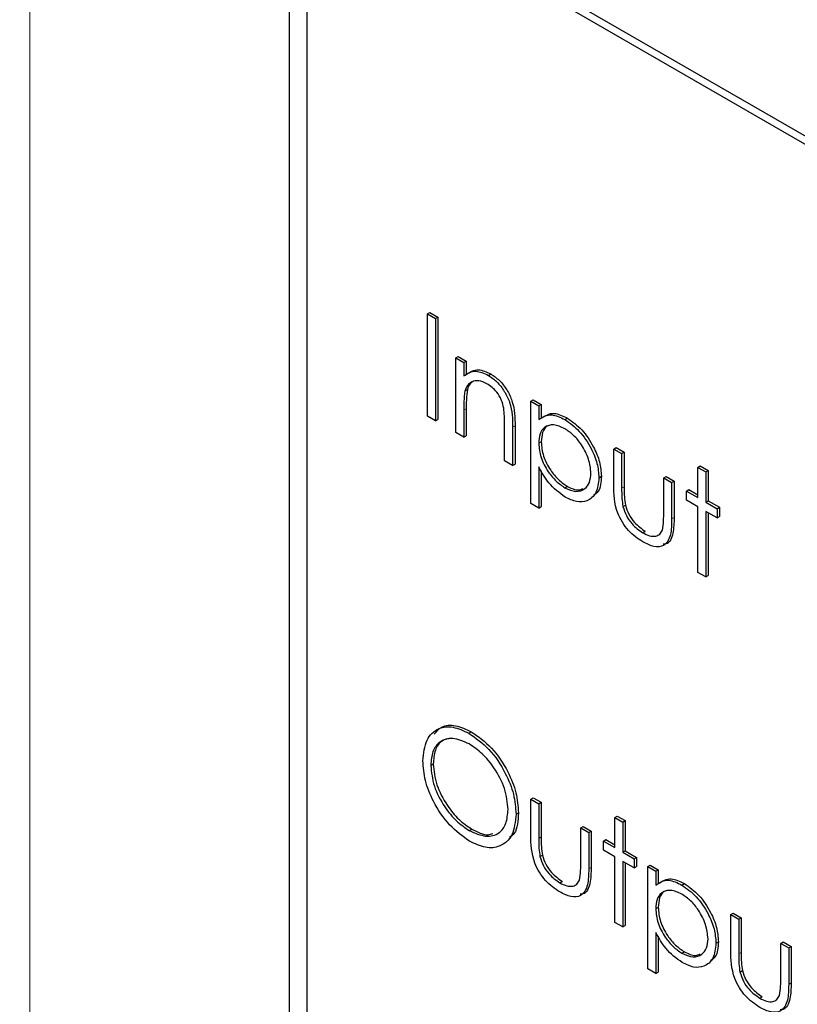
# Paper-space layout 'Blatt4' of a CAD drawing. Header units: millimetres. Extents: x 5 to 418, y 2 to 292.
# Tile 30 of 78: x 79.11 to 83.58, y 193.89 to 199.55. Entities that reach past the tile are written whole.
import ezdxf

# ---------------------------------------------------------------- set-up
doc = ezdxf.new("R2010")
doc.units = ezdxf.units.MM

psp = doc.layouts.new('Blatt4')

# ---------------------------------------------------------------- linework, layer by layer
at = {"color": 7, "linetype": 'Continuous', "lineweight": 18}
for p, q in [((79.1694, 203.2456), (79.1694, 175.9181)), ((81.6618, 197.3039), (81.6759, 197.3121)), ((81.9424, 197.206), (81.9566, 197.2141)), ((82.569, 196.8552), (82.5832, 196.8633)), ((82.8562, 196.6795), (82.8704, 196.6877)), ((82.0925, 194.8439), (82.1067, 194.8521)), ((82.3797, 194.6682), (82.3939, 194.6764)), ((83.2413, 194.1808), (83.2555, 194.1889)), ((83.5285, 194.0051), (83.5427, 194.0132))]:
    psp.add_line(p, q, dxfattribs=at)
at = {"color": 7, "linetype": 'Continuous', "lineweight": 25}
for p, q in [((95.2257, 192.1801), (80.9421, 200.4259)), ((95.1852, 192.1568), (81.0431, 200.3208)), ((80.6593, 200.2625), (80.6593, 187.0346)), ((80.7602, 200.1575), (80.7602, 187.0929)), ((81.4529, 197.8571), (81.467, 197.8652)), ((81.4529, 197.8571), (81.4986, 197.8307)), ((81.4529, 197.2692), (81.4529, 197.8571)), ((81.467, 197.8652), (81.5127, 197.8389)), ((81.4986, 197.8307), (81.5127, 197.8389)), ((81.5127, 197.8389), (81.5127, 197.2509)), ((81.4986, 197.8307), (81.4986, 197.2428)), ((81.6161, 197.6046), (81.6302, 197.6127)), ((81.6302, 197.6127), (81.6759, 197.5864)), ((81.6161, 197.6046), (81.6618, 197.5782)), ((81.6161, 197.175), (81.6161, 197.6046)), ((81.6618, 197.5782), (81.6759, 197.5864)), ((81.6618, 197.5782), (81.6618, 197.5007)), ((81.6759, 197.5864), (81.6759, 197.5089)), ((81.8033, 197.504), (81.8175, 197.5122)), ((81.6688, 197.4152), (81.6829, 197.4233)), ((82.0469, 197.3559), (82.061, 197.3641)), ((82.0469, 197.3559), (82.0925, 197.3295)), ((82.0469, 196.768), (82.0469, 197.3559)), ((82.061, 197.3641), (82.1067, 197.3377)), ((82.0925, 197.3295), (82.1067, 197.3377)), ((82.0925, 197.3295), (82.0925, 197.25)), ((82.1067, 197.3377), (82.1067, 197.2582)), ((81.4986, 197.2428), (81.4529, 197.2692)), ((81.6618, 197.3039), (81.6618, 197.1486)), ((81.6759, 197.3121), (81.6759, 197.1567)), ((81.4986, 197.2428), (81.5127, 197.2509)), ((81.8967, 197.0129), (81.8967, 197.215)), ((81.9566, 197.2141), (81.9566, 196.9947)), ((82.2429, 197.2503), (82.257, 197.2584)), ((81.6618, 197.1486), (81.6161, 197.175)), ((81.6618, 197.1486), (81.6759, 197.1567)), ((81.9424, 197.206), (81.9424, 196.9865)), ((82.0925, 197.1138), (82.1067, 197.1219)), ((82.5233, 197.0808), (82.5375, 197.089)), ((82.5233, 197.0808), (82.569, 197.0544)), ((82.5233, 196.8755), (82.5233, 197.0808)), ((82.5375, 197.089), (82.5832, 197.0626)), ((82.569, 197.0544), (82.5832, 197.0626)), ((82.569, 197.0544), (82.569, 196.8552)), ((82.5832, 197.0626), (82.5832, 196.8633)), ((81.9424, 196.9865), (81.8967, 197.0129)), ((81.9424, 196.9865), (81.9566, 196.9947)), ((82.0925, 196.9777), (82.0925, 196.7416)), ((82.1067, 196.9556), (82.1067, 196.7498)), ((83.0063, 196.9753), (83.0205, 196.9835)), ((83.0063, 196.9753), (83.052, 196.949)), ((83.0063, 196.802), (83.0063, 196.9753)), ((83.0205, 196.9835), (83.0662, 196.9571)), ((83.052, 196.949), (83.0662, 196.9571)), ((83.052, 196.949), (83.052, 196.7756)), ((83.0662, 196.9571), (83.0662, 196.7838)), ((82.4385, 196.9162), (82.4526, 196.9243)), ((82.8105, 196.915), (82.8247, 196.9232)), ((82.8105, 196.915), (82.8562, 196.8887)), ((82.8105, 196.7158), (82.8105, 196.915)), ((82.8247, 196.9232), (82.8704, 196.8968)), ((82.8562, 196.8887), (82.8704, 196.8968)), ((82.8562, 196.8887), (82.8562, 196.6795)), ((82.8704, 196.8968), (82.8704, 196.6877)), ((82.2432, 196.8581), (82.2573, 196.8663)), ((82.9411, 196.8397), (82.9552, 196.8478)), ((82.9411, 196.7869), (82.9411, 196.8397)), ((82.9411, 196.8397), (83.0063, 196.802)), ((82.9552, 196.8478), (83.0064, 196.8183)), ((82.0925, 196.7416), (82.0469, 196.768)), ((82.5763, 196.7505), (82.5904, 196.7587)), ((83.0063, 196.7492), (82.9411, 196.7869)), ((83.052, 196.7756), (83.0662, 196.7838)), ((83.052, 196.7756), (83.1173, 196.7379)), ((83.0662, 196.7838), (83.1315, 196.7461)), ((82.0925, 196.7416), (82.1067, 196.7498)), ((83.0063, 196.3724), (83.0063, 196.7492)), ((83.1173, 196.6852), (83.052, 196.7228)), ((83.052, 196.7228), (83.052, 196.346)), ((83.0662, 196.7147), (83.0662, 196.3541)), ((83.1173, 196.7379), (83.1315, 196.7461)), ((83.1173, 196.7379), (83.1173, 196.6852)), ((83.1315, 196.7461), (83.1315, 196.6933)), ((83.1173, 196.6852), (83.1315, 196.6933)), ((82.6905, 196.5999), (82.7046, 196.6081)), ((83.052, 196.346), (83.0063, 196.3724)), ((83.052, 196.346), (83.0662, 196.3541)), ((81.6911, 195.4483), (81.7053, 195.4565)), ((81.4725, 195.2631), (81.4866, 195.2713)), ((82.0469, 195.0696), (82.061, 195.0777)), ((82.0469, 195.0696), (82.0925, 195.0432)), ((82.0469, 194.8643), (82.0469, 195.0696)), ((82.061, 195.0777), (82.1067, 195.0514)), ((82.0925, 195.0432), (82.1067, 195.0514)), ((82.0925, 195.0432), (82.0925, 194.8439)), ((82.1067, 195.0514), (82.1067, 194.8521)), ((81.962, 194.9831), (81.9761, 194.9913)), ((82.5299, 194.9641), (82.544, 194.9723)), ((82.5299, 194.9641), (82.5756, 194.9377)), ((82.5299, 194.7907), (82.5299, 194.9641)), ((82.544, 194.9723), (82.5897, 194.9459)), ((81.6934, 194.8892), (81.7075, 194.8974)), ((82.3341, 194.9038), (82.3482, 194.9119)), ((82.3341, 194.7045), (82.3341, 194.9038)), ((82.3341, 194.9038), (82.3797, 194.8774)), ((82.3482, 194.9119), (82.3939, 194.8856)), ((82.5756, 194.9377), (82.5897, 194.9459)), ((82.5756, 194.9377), (82.5756, 194.7644)), ((82.5897, 194.9459), (82.5897, 194.7725)), ((82.3797, 194.8774), (82.3939, 194.8856)), ((82.3797, 194.8774), (82.3797, 194.6682)), ((82.3939, 194.8856), (82.3939, 194.6764)), ((82.4646, 194.8284), (82.4787, 194.8366)), ((82.4787, 194.8366), (82.5299, 194.8071)), ((82.4646, 194.7757), (82.4646, 194.8284)), ((82.4646, 194.8284), (82.5299, 194.7907)), ((82.0998, 194.7393), (82.1139, 194.7475)), ((82.5299, 194.738), (82.4646, 194.7757)), ((82.5299, 194.3611), (82.5299, 194.738)), ((82.5756, 194.7644), (82.5897, 194.7725)), ((82.5756, 194.7644), (82.6408, 194.7267)), ((82.5897, 194.7725), (82.655, 194.7348)), ((82.6408, 194.7267), (82.655, 194.7348)), ((82.6408, 194.7267), (82.6408, 194.6739)), ((82.655, 194.7348), (82.655, 194.6821)), ((82.6408, 194.6739), (82.5756, 194.7116)), ((82.5756, 194.7116), (82.5756, 194.3347)), ((82.5897, 194.7034), (82.5897, 194.3429)), ((82.6408, 194.6739), (82.655, 194.6821)), ((82.7192, 194.6815), (82.7333, 194.6896)), ((82.7192, 194.6815), (82.7648, 194.6551)), ((82.7192, 194.0936), (82.7192, 194.6815)), ((82.7333, 194.6896), (82.779, 194.6633)), ((82.7648, 194.6551), (82.779, 194.6633)), ((82.7648, 194.6551), (82.7648, 194.5756)), ((82.779, 194.6633), (82.779, 194.5838)), ((82.214, 194.5887), (82.2282, 194.5968)), ((82.9152, 194.5758), (82.9293, 194.584)), ((82.7648, 194.4393), (82.779, 194.4475)), ((83.1956, 194.4064), (83.2098, 194.4146)), ((83.1956, 194.4064), (83.2413, 194.38)), ((83.1956, 194.2011), (83.1956, 194.4064)), ((83.2098, 194.4146), (83.2555, 194.3882)), ((83.2413, 194.38), (83.2555, 194.3882)), ((83.2555, 194.3882), (83.2555, 194.1889)), ((82.5756, 194.3347), (82.5299, 194.3611)), ((82.5756, 194.3347), (82.5897, 194.3429)), ((83.2413, 194.38), (83.2413, 194.1808)), ((82.7648, 194.3033), (82.7648, 194.0672)), ((82.779, 194.2811), (82.779, 194.0753)), ((83.1108, 194.2417), (83.1249, 194.2499)), ((83.4828, 194.2406), (83.497, 194.2488)), ((83.4828, 194.2406), (83.5285, 194.2142)), ((83.4828, 194.0413), (83.4828, 194.2406)), ((83.497, 194.2488), (83.5427, 194.2224)), ((83.5285, 194.2142), (83.5427, 194.2224)), ((83.5285, 194.2142), (83.5285, 194.0051)), ((83.5427, 194.2224), (83.5427, 194.0132)), ((82.9155, 194.1837), (82.9296, 194.1919)), ((82.7648, 194.0672), (82.7192, 194.0936)), ((82.7648, 194.0672), (82.779, 194.0753)), ((83.2486, 194.0761), (83.2627, 194.0843)), ((83.3628, 193.9255), (83.3769, 193.9337))]:
    psp.add_line(p, q, dxfattribs=at)
at = {"color": 7, "linetype": 'Continuous', "lineweight": 18}
psp.add_open_spline([(72.2303, 209.4887), (74.3063, 208.16), (78.4596, 205.5019), (86.043, 200.9267), (95.01, 195.7785), (102.0759, 192.0725), (105.6111, 190.2183)], degree=3, knots=[0, 0, 0, 0, 0.197048, 0.394202, 0.696907, 1, 1, 1, 1], dxfattribs=at)
at = {"color": 7, "linetype": 'Continuous', "lineweight": 25}
for points, knots in [([(72.3967, 209.1259), (73.7531, 208.2523), (76.6907, 206.3604), (81.3199, 203.5052), (86.2647, 200.5514), (91.3032, 197.6464), (96.4327, 194.7928), (101.2551, 192.1924), (104.4041, 190.5674), (105.7825, 189.8561)], [0, 0, 0, 0, 0.129176, 0.279747, 0.430402, 0.581177, 0.731953, 0.88267, 1, 1, 1, 1]), ([(81.6618, 197.5007), (81.6835, 197.5152), (81.7223, 197.5411), (81.7785, 197.5154), (81.8033, 197.504)], [0, 0, 0, 0, 0.559142, 1, 1, 1, 1]), ([(81.6759, 197.5089), (81.6976, 197.5234), (81.7364, 197.5493), (81.7927, 197.5235), (81.8175, 197.5122)], [0, 0, 0, 0, 0.559142, 1, 1, 1, 1]), ([(81.8033, 197.504), (81.82, 197.4927), (81.8534, 197.4701), (81.8971, 197.4139), (81.9416, 197.3196), (81.9421, 197.2528), (81.9424, 197.206)], [0, 0, 0, 0, 0.187022, 0.373894, 0.560612, 1, 1, 1, 1]), ([(81.8175, 197.5122), (81.8341, 197.5009), (81.8675, 197.4783), (81.9113, 197.422), (81.9557, 197.3277), (81.9562, 197.261), (81.9566, 197.2141)], [0, 0, 0, 0, 0.187022, 0.373894, 0.560612, 1, 1, 1, 1]), ([(81.7954, 197.4559), (81.7792, 197.4632), (81.747, 197.478), (81.7091, 197.4696), (81.6816, 197.4492), (81.6731, 197.4265), (81.6688, 197.4152)], [0, 0, 0, 0, 0.279556, 0.559377, 0.779704, 1, 1, 1, 1]), ([(81.7176, 197.4708), (81.7104, 197.4662), (81.6945, 197.456), (81.687, 197.4349), (81.6829, 197.4233)], [0, 0, 0, 0, 0.449853, 1, 1, 1, 1]), ([(81.8913, 197.3159), (81.8877, 197.3317), (81.8804, 197.3632), (81.8473, 197.4199), (81.815, 197.4422), (81.7954, 197.4559)], [0, 0, 0, 0, 0.281197, 0.561333, 1, 1, 1, 1]), ([(81.6688, 197.4152), (81.6662, 197.3952), (81.6617, 197.3596), (81.6617, 197.3209), (81.6618, 197.3039)], [0, 0, 0, 0, 0.559661, 1, 1, 1, 1]), ([(81.6829, 197.4233), (81.6804, 197.4034), (81.6758, 197.3677), (81.6759, 197.3291), (81.6759, 197.3121)], [0, 0, 0, 0, 0.559661, 1, 1, 1, 1]), ([(81.8967, 197.215), (81.8968, 197.2333), (81.897, 197.2659), (81.8931, 197.3006), (81.8913, 197.3159)], [0, 0, 0, 0, 0.560253, 1, 1, 1, 1]), ([(82.0925, 197.25), (82.1157, 197.2648), (82.1572, 197.2914), (82.2166, 197.2629), (82.2429, 197.2503)], [0, 0, 0, 0, 0.558423, 1, 1, 1, 1]), ([(82.1067, 197.2582), (82.1298, 197.273), (82.1713, 197.2995), (82.2308, 197.271), (82.257, 197.2584)], [0, 0, 0, 0, 0.558423, 1, 1, 1, 1]), ([(82.2425, 197.1977), (82.2204, 197.2077), (82.1764, 197.2277), (82.1268, 197.2107), (82.0968, 197.1712), (82.094, 197.1329), (82.0925, 197.1138)], [0, 0, 0, 0, 0.2797476, 0.5593148, 0.7795155, 1, 1, 1, 1]), ([(82.1637, 197.2193), (82.1556, 197.2177), (82.1331, 197.2134), (82.1114, 197.1785), (82.1083, 197.1408), (82.1067, 197.1219)], [0, 0, 0, 0, 0.219844, 0.609671, 1, 1, 1, 1]), ([(82.2429, 197.2503), (82.2714, 197.23), (82.3285, 197.1895), (82.3921, 197.093), (82.4323, 196.9974), (82.4364, 196.9433), (82.4385, 196.9162)], [0, 0, 0, 0, 0.279628, 0.559432, 0.779699, 1, 1, 1, 1]), ([(82.257, 197.2584), (82.2856, 197.2382), (82.3427, 197.1977), (82.4063, 197.1012), (82.4465, 197.0056), (82.4506, 196.9514), (82.4526, 196.9243)], [0, 0, 0, 0, 0.279628, 0.559432, 0.779699, 1, 1, 1, 1]), ([(82.3928, 196.942), (82.3898, 196.9688), (82.3837, 197.0225), (82.3435, 197.1018), (82.2939, 197.1627), (82.2596, 197.1861), (82.2425, 197.1977)], [0, 0, 0, 0, 0.27939, 0.559093, 0.77951, 1, 1, 1, 1]), ([(82.0925, 197.1138), (82.095, 197.087), (82.0998, 197.0334), (82.1415, 196.9537), (82.1916, 196.8936), (82.226, 196.87), (82.2432, 196.8581)], [0, 0, 0, 0, 0.279656, 0.558873, 0.779451, 1, 1, 1, 1]), ([(82.1067, 197.1219), (82.1091, 197.0951), (82.114, 197.0416), (82.1556, 196.9619), (82.2058, 196.9018), (82.2401, 196.8781), (82.2573, 196.8663)], [0, 0, 0, 0, 0.279656, 0.558873, 0.779451, 1, 1, 1, 1]), ([(82.2443, 196.8047), (82.2112, 196.829), (82.1519, 196.8724), (82.1107, 196.9455), (82.0925, 196.9777)], [0, 0, 0, 0, 0.558465, 1, 1, 1, 1]), ([(82.2432, 196.8581), (82.2649, 196.8487), (82.3085, 196.8299), (82.3574, 196.8472), (82.387, 196.8861), (82.3909, 196.9234), (82.3928, 196.942)], [0, 0, 0, 0, 0.279627, 0.55925, 0.779771, 1, 1, 1, 1]), ([(82.4385, 196.9162), (82.4352, 196.885), (82.4285, 196.8227), (82.3753, 196.7807), (82.3118, 196.7725), (82.2668, 196.794), (82.2443, 196.8047)], [0, 0, 0, 0, 0.27954, 0.559273, 0.77956, 1, 1, 1, 1]), ([(82.4526, 196.9243), (82.4505, 196.8916), (82.4472, 196.8419), (82.4176, 196.8217), (82.4075, 196.8147)], [0, 0, 0, 0, 0.6580304, 1, 1, 1, 1]), ([(82.6901, 196.5474), (82.6618, 196.5663), (82.6053, 196.6041), (82.5262, 196.7357), (82.5244, 196.8224), (82.5233, 196.8755)], [0, 0, 0, 0, 0.280971, 0.559787, 1, 1, 1, 1]), ([(82.2573, 196.8663), (82.2797, 196.8556), (82.314, 196.8391), (82.3393, 196.8504), (82.3481, 196.8543)], [0, 0, 0, 0, 0.650571, 1, 1, 1, 1]), ([(82.569, 196.8552), (82.569, 196.8363), (82.5689, 196.8026), (82.574, 196.7664), (82.5763, 196.7505)], [0, 0, 0, 0, 0.560375, 1, 1, 1, 1]), ([(82.5832, 196.8633), (82.5831, 196.8445), (82.583, 196.8108), (82.5882, 196.7746), (82.5904, 196.7587)], [0, 0, 0, 0, 0.560375, 1, 1, 1, 1]), ([(82.5904, 196.7587), (82.596, 196.7411), (82.6073, 196.7058), (82.6482, 196.6478), (82.6833, 196.6231), (82.7046, 196.6081)], [0, 0, 0, 0, 0.280119, 0.560546, 1, 1, 1, 1]), ([(82.5763, 196.7505), (82.5819, 196.7329), (82.5931, 196.6976), (82.6341, 196.6396), (82.6691, 196.615), (82.6905, 196.5999)], [0, 0, 0, 0, 0.280119, 0.560546, 1, 1, 1, 1]), ([(82.803, 196.6154), (82.8058, 196.6332), (82.8107, 196.665), (82.8106, 196.7002), (82.8105, 196.7158)], [0, 0, 0, 0, 0.559377, 1, 1, 1, 1]), ([(82.8562, 196.6795), (82.8558, 196.6476), (82.855, 196.5843), (82.8192, 196.5211), (82.7555, 196.5144), (82.7119, 196.5364), (82.6901, 196.5474)], [0, 0, 0, 0, 0.281497, 0.559644, 0.779296, 1, 1, 1, 1]), ([(82.8704, 196.6877), (82.8696, 196.6566), (82.8681, 196.5948), (82.8429, 196.5354), (82.8128, 196.5339), (82.8068, 196.5336)], [0, 0, 0, 0, 0.448445, 0.891554, 1, 1, 1, 1]), ([(82.6905, 196.5999), (82.7037, 196.5932), (82.7302, 196.5797), (82.7641, 196.5785), (82.7898, 196.5903), (82.7986, 196.607), (82.803, 196.6154)], [0, 0, 0, 0, 0.280272, 0.560008, 0.780081, 1, 1, 1, 1]), ([(81.4268, 195.2893), (81.4315, 195.3319), (81.4409, 195.4172), (81.5106, 195.4803), (81.5985, 195.4911), (81.6603, 195.4626), (81.6911, 195.4483)], [0, 0, 0, 0, 0.279731, 0.559325, 0.779682, 1, 1, 1, 1]), ([(81.4928, 195.4421), (81.5056, 195.4578), (81.5351, 195.4941), (81.6135, 195.4982), (81.6747, 195.4704), (81.7053, 195.4565)], [0, 0, 0, 0, 0.277417, 0.63874, 1, 1, 1, 1]), ([(81.6934, 195.3867), (81.6612, 195.4004), (81.5969, 195.4279), (81.5234, 195.4049), (81.4794, 195.347), (81.4748, 195.2911), (81.4725, 195.2631)], [0, 0, 0, 0, 0.279627, 0.55935, 0.779632, 1, 1, 1, 1]), ([(81.5899, 195.4182), (81.5711, 195.4154), (81.5309, 195.4094), (81.4939, 195.3542), (81.489, 195.2989), (81.4866, 195.2713)], [0, 0, 0, 0, 0.303417, 0.651641, 1, 1, 1, 1]), ([(81.6911, 195.4483), (81.731, 195.4204), (81.8108, 195.3647), (81.9, 195.2298), (81.9541, 195.0961), (81.9594, 195.0208), (81.962, 194.9831)], [0, 0, 0, 0, 0.279768, 0.559358, 0.779573, 1, 1, 1, 1]), ([(81.7053, 195.4565), (81.7452, 195.4286), (81.8249, 195.3729), (81.9141, 195.2379), (81.9683, 195.1043), (81.9735, 195.029), (81.9761, 194.9913)], [0, 0, 0, 0, 0.279768, 0.559358, 0.779573, 1, 1, 1, 1]), ([(81.9163, 195.0096), (81.9124, 195.0492), (81.9046, 195.1284), (81.8426, 195.2451), (81.7693, 195.3342), (81.7187, 195.3692), (81.6934, 195.3867)], [0, 0, 0, 0, 0.279469, 0.558872, 0.779518, 1, 1, 1, 1]), ([(81.6952, 194.8279), (81.6558, 194.8557), (81.5769, 194.9113), (81.4891, 195.0451), (81.435, 195.1772), (81.4295, 195.2519), (81.4268, 195.2893)], [0, 0, 0, 0, 0.279664, 0.559353, 0.779639, 1, 1, 1, 1]), ([(81.4725, 195.2631), (81.4764, 195.2238), (81.4842, 195.1452), (81.5457, 195.0298), (81.6178, 194.94), (81.6682, 194.9062), (81.6934, 194.8892)], [0, 0, 0, 0, 0.279416, 0.559076, 0.779478, 1, 1, 1, 1]), ([(81.4866, 195.2713), (81.4905, 195.232), (81.4983, 195.1534), (81.5598, 195.038), (81.632, 194.9482), (81.6823, 194.9143), (81.7075, 194.8974)], [0, 0, 0, 0, 0.279416, 0.559076, 0.779478, 1, 1, 1, 1]), ([(81.6934, 194.8892), (81.7257, 194.8748), (81.7903, 194.846), (81.8652, 194.8672), (81.9093, 194.9255), (81.914, 194.9816), (81.9163, 195.0096)], [0, 0, 0, 0, 0.27983, 0.559391, 0.779657, 1, 1, 1, 1]), ([(81.962, 194.9831), (81.9575, 194.9401), (81.9486, 194.854), (81.8761, 194.7947), (81.7883, 194.7833), (81.7262, 194.813), (81.6952, 194.8279)], [0, 0, 0, 0, 0.279629, 0.559341, 0.779597, 1, 1, 1, 1]), ([(81.9761, 194.9913), (81.9739, 194.9455), (81.9707, 194.8825), (81.9348, 194.8559), (81.925, 194.8486)], [0, 0, 0, 0, 0.727292, 1, 1, 1, 1]), ([(81.7075, 194.8974), (81.741, 194.8801), (81.7859, 194.857), (81.8198, 194.869), (81.8285, 194.8721)], [0, 0, 0, 0, 0.744689, 1, 1, 1, 1]), ([(82.2136, 194.5361), (82.1853, 194.5551), (82.1289, 194.5928), (82.0497, 194.7244), (82.048, 194.8112), (82.0469, 194.8643)], [0, 0, 0, 0, 0.28097, 0.559782, 1, 1, 1, 1]), ([(82.0925, 194.8439), (82.0925, 194.825), (82.0924, 194.7913), (82.0975, 194.7552), (82.0998, 194.7393)], [0, 0, 0, 0, 0.560374, 1, 1, 1, 1]), ([(82.1067, 194.8521), (82.1066, 194.8332), (82.1066, 194.7995), (82.1117, 194.7634), (82.1139, 194.7475)], [0, 0, 0, 0, 0.560374, 1, 1, 1, 1]), ([(82.0998, 194.7393), (82.1054, 194.7216), (82.1166, 194.6863), (82.1576, 194.6283), (82.1926, 194.6037), (82.214, 194.5887)], [0, 0, 0, 0, 0.280121, 0.560543, 1, 1, 1, 1]), ([(82.1139, 194.7475), (82.1196, 194.7298), (82.1308, 194.6945), (82.1717, 194.6365), (82.2068, 194.6119), (82.2282, 194.5968)], [0, 0, 0, 0, 0.280121, 0.560543, 1, 1, 1, 1]), ([(82.3797, 194.6682), (82.3793, 194.6364), (82.3785, 194.573), (82.3427, 194.5099), (82.279, 194.5032), (82.2354, 194.5251), (82.2136, 194.5361)], [0, 0, 0, 0, 0.281504, 0.559645, 0.779299, 1, 1, 1, 1]), ([(82.3265, 194.6042), (82.3293, 194.622), (82.3343, 194.6538), (82.3341, 194.689), (82.3341, 194.7045)], [0, 0, 0, 0, 0.559378, 1, 1, 1, 1]), ([(82.3939, 194.6764), (82.3931, 194.6453), (82.3917, 194.5835), (82.3665, 194.5241), (82.3363, 194.5227), (82.3304, 194.5224)], [0, 0, 0, 0, 0.448456, 0.891554, 1, 1, 1, 1]), ([(82.779, 194.5838), (82.8021, 194.5986), (82.8436, 194.6251), (82.9031, 194.5966), (82.9293, 194.584)], [0, 0, 0, 0, 0.558413, 1, 1, 1, 1]), ([(82.214, 194.5887), (82.2273, 194.5819), (82.2537, 194.5684), (82.2876, 194.5673), (82.3133, 194.579), (82.3221, 194.5958), (82.3265, 194.6042)], [0, 0, 0, 0, 0.280269, 0.560009, 0.780086, 1, 1, 1, 1]), ([(82.7648, 194.5756), (82.788, 194.5904), (82.8295, 194.617), (82.8889, 194.5884), (82.9152, 194.5758)], [0, 0, 0, 0, 0.558413, 1, 1, 1, 1]), ([(82.9152, 194.5758), (82.9437, 194.5556), (83.0008, 194.5151), (83.0644, 194.4186), (83.1046, 194.323), (83.1087, 194.2688), (83.1108, 194.2417)], [0, 0, 0, 0, 0.279625, 0.55943, 0.779706, 1, 1, 1, 1]), ([(82.9293, 194.584), (82.9579, 194.5638), (83.015, 194.5233), (83.0786, 194.4268), (83.1187, 194.3312), (83.1229, 194.277), (83.1249, 194.2499)], [0, 0, 0, 0, 0.279625, 0.55943, 0.779706, 1, 1, 1, 1]), ([(82.9148, 194.5233), (82.8927, 194.5333), (82.8487, 194.5533), (82.799, 194.5363), (82.7691, 194.4968), (82.7663, 194.4585), (82.7648, 194.4393)], [0, 0, 0, 0, 0.279744, 0.559312, 0.779516, 1, 1, 1, 1]), ([(82.836, 194.5449), (82.8279, 194.5433), (82.8054, 194.539), (82.7837, 194.504), (82.7806, 194.4664), (82.779, 194.4475)], [0, 0, 0, 0, 0.2198437, 0.6096733, 1, 1, 1, 1]), ([(83.0651, 194.2675), (83.0621, 194.2944), (83.056, 194.3481), (83.0158, 194.4273), (82.9661, 194.4883), (82.9319, 194.5116), (82.9148, 194.5233)], [0, 0, 0, 0, 0.279388, 0.55909, 0.779506, 1, 1, 1, 1]), ([(82.7648, 194.4393), (82.7673, 194.4125), (82.7721, 194.359), (82.8138, 194.2793), (82.8639, 194.2192), (82.8983, 194.1955), (82.9155, 194.1837)], [0, 0, 0, 0, 0.2796551, 0.558873, 0.7794548, 1, 1, 1, 1]), ([(82.779, 194.4475), (82.7814, 194.4207), (82.7863, 194.3672), (82.8279, 194.2875), (82.8781, 194.2273), (82.9124, 194.2037), (82.9296, 194.1919)], [0, 0, 0, 0, 0.2796551, 0.558873, 0.7794548, 1, 1, 1, 1]), ([(82.9166, 194.1303), (82.8835, 194.1545), (82.8242, 194.1979), (82.783, 194.271), (82.7648, 194.3033)], [0, 0, 0, 0, 0.558465, 1, 1, 1, 1]), ([(82.9155, 194.1837), (82.9372, 194.1743), (82.9808, 194.1555), (83.0297, 194.1728), (83.0593, 194.2117), (83.0632, 194.2489), (83.0651, 194.2675)], [0, 0, 0, 0, 0.279631, 0.559243, 0.779772, 1, 1, 1, 1]), ([(83.1108, 194.2417), (83.1075, 194.2106), (83.1008, 194.1483), (83.0476, 194.1063), (82.9841, 194.0981), (82.9391, 194.1196), (82.9166, 194.1303)], [0, 0, 0, 0, 0.27954, 0.559275, 0.779559, 1, 1, 1, 1]), ([(83.1249, 194.2499), (83.1228, 194.2172), (83.1195, 194.1675), (83.0899, 194.1472), (83.0798, 194.1403)], [0, 0, 0, 0, 0.6580265, 1, 1, 1, 1]), ([(82.9296, 194.1919), (82.952, 194.1812), (82.9863, 194.1646), (83.0116, 194.176), (83.0204, 194.1799)], [0, 0, 0, 0, 0.650575, 1, 1, 1, 1]), ([(83.3624, 193.873), (83.3341, 193.8919), (83.2776, 193.9296), (83.1985, 194.0613), (83.1967, 194.148), (83.1956, 194.2011)], [0, 0, 0, 0, 0.28097, 0.559782, 1, 1, 1, 1]), ([(83.2413, 194.1808), (83.2413, 194.1619), (83.2412, 194.1282), (83.2463, 194.092), (83.2486, 194.0761)], [0, 0, 0, 0, 0.560375, 1, 1, 1, 1]), ([(83.2555, 194.1889), (83.2554, 194.17), (83.2553, 194.1363), (83.2605, 194.1002), (83.2627, 194.0843)], [0, 0, 0, 0, 0.560375, 1, 1, 1, 1]), ([(83.2486, 194.0761), (83.2542, 194.0585), (83.2654, 194.0232), (83.3064, 193.9652), (83.3414, 193.9405), (83.3628, 193.9255)], [0, 0, 0, 0, 0.280123, 0.560545, 1, 1, 1, 1]), ([(83.2627, 194.0843), (83.2683, 194.0666), (83.2796, 194.0313), (83.3205, 193.9733), (83.3556, 193.9487), (83.3769, 193.9337)], [0, 0, 0, 0, 0.280123, 0.560545, 1, 1, 1, 1]), ([(83.5285, 194.0051), (83.5281, 193.9732), (83.5273, 193.9099), (83.4915, 193.8467), (83.4278, 193.84), (83.3842, 193.862), (83.3624, 193.873)], [0, 0, 0, 0, 0.281504, 0.559647, 0.779299, 1, 1, 1, 1]), ([(83.4753, 193.941), (83.4781, 193.9588), (83.483, 193.9906), (83.4829, 194.0258), (83.4828, 194.0413)], [0, 0, 0, 0, 0.559378, 1, 1, 1, 1]), ([(83.5427, 194.0132), (83.5419, 193.9821), (83.5404, 193.9203), (83.5152, 193.8609), (83.4851, 193.8595), (83.4791, 193.8592)], [0, 0, 0, 0, 0.448454, 0.891554, 1, 1, 1, 1]), ([(83.3628, 193.9255), (83.376, 193.9187), (83.4025, 193.9053), (83.4364, 193.9041), (83.4621, 193.9159), (83.4709, 193.9326), (83.4753, 193.941)], [0, 0, 0, 0, 0.280269, 0.560009, 0.780086, 1, 1, 1, 1])]:
    psp.add_open_spline(points, degree=3, knots=knots, dxfattribs=at)

doc.saveas('drawing.dxf')
